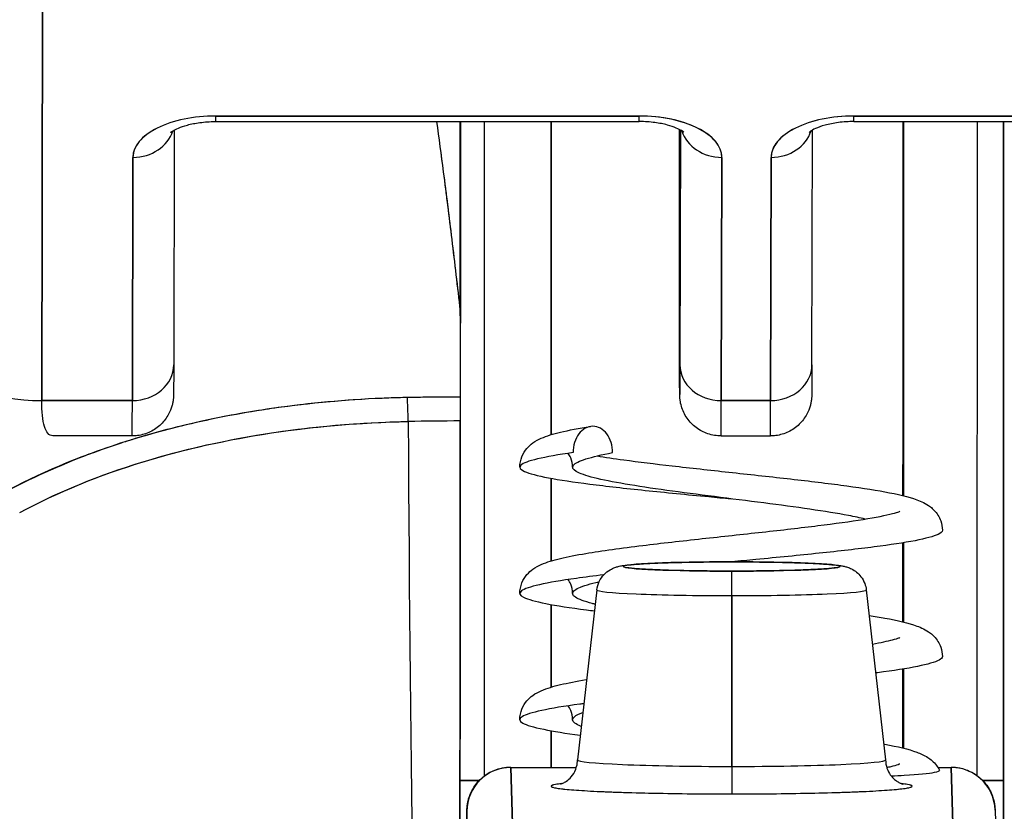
# Model space of a CAD drawing. Extents: x 784 to 1207, y 24 to 294.
# Tile 27 of 217: x 905.91 to 906.351, y 109.245 to 109.599. Entities that reach past the tile are written whole.
import ezdxf

# ---------------------------------------------------------------- set-up
doc = ezdxf.new("R2010")
doc.units = 0
doc.header["$LTSCALE"] = 4
doc.header["$MEASUREMENT"] = 0
doc.layers.get('0').update_dxf_attribs({"linetype": 'CONTINUOUS'})

msp = doc.modelspace()

# ---------------------------------------------------------------- linework, layer by layer
for p, q in [((905.92032, 109.42838), (905.92071, 109.60555)), ((905.92071, 109.60555), (905.92032, 109.42838)), ((906.18753, 109.55575), (905.99816, 109.55575)), ((905.99816, 109.55575), (906.18753, 109.55575)), ((906.47297, 109.55575), (906.2836, 109.55575)), ((906.2836, 109.55575), (906.47297, 109.55575)), ((905.9796, 109.54946), (905.97937, 109.44437)), ((905.99815, 109.55327), (906.18752, 109.55327)), ((906.10744, 109.46845), (906.10744, 109.55327)), ((906.10744, 109.55327), (906.10744, 109.46845)), ((906.10756, 109.55327), (906.10756, 109.46632)), ((906.14821, 109.41315), (906.14821, 109.55327)), ((906.14821, 109.41315), (906.14821, 109.55327)), ((906.14821, 109.55327), (906.14821, 109.41315)), ((906.20557, 109.48087), (906.20552, 109.54908)), ((906.20552, 109.54908), (906.20557, 109.48087)), ((906.20598, 109.5495), (906.20574, 109.44441)), ((906.20574, 109.44441), (906.20598, 109.5495)), ((906.2648, 109.44437), (906.26503, 109.54946)), ((906.28358, 109.55327), (906.47295, 109.55327)), ((906.30569, 109.38583), (906.30569, 109.55327)), ((906.30569, 109.55327), (906.30569, 109.38583)), ((905.96112, 109.53724), (905.96088, 109.42838)), ((905.96088, 109.42838), (905.96112, 109.53724)), ((906.2245, 109.53724), (906.22426, 109.42838)), ((906.22426, 109.42838), (906.2245, 109.53724)), ((906.24655, 109.53724), (906.24631, 109.42838)), ((906.24631, 109.42838), (906.24655, 109.53724)), ((906.20557, 109.48087), (906.20557, 109.48085)), ((906.10756, 109.46628), (906.10756, 109.46632)), ((906.10756, 109.46632), (906.10756, 109.46628)), ((905.92032, 109.42838), (905.96088, 109.42838)), ((905.96088, 109.42838), (905.92032, 109.42838)), ((906.08835, 109.42982), (906.08835, 109.42981)), ((906.24631, 109.42838), (906.22426, 109.42838)), ((906.22426, 109.42838), (906.24631, 109.42838)), ((905.9608, 109.41256), (905.92553, 109.41256)), ((906.22419, 109.41256), (906.24623, 109.41256)), ((906.14821, 109.35665), (906.14821, 109.3936)), ((906.14821, 109.35665), (906.14821, 109.3936)), ((906.14821, 109.3936), (906.14821, 109.35665)), ((906.30569, 109.32933), (906.30569, 109.36476)), ((906.30569, 109.36476), (906.30569, 109.32933)), ((906.16862, 109.34368), (906.15997, 109.26762)), ((906.28911, 109.34368), (906.29776, 109.26761)), ((906.22894, 109.34109), (906.22895, 109.26465)), ((906.22895, 109.26465), (906.22894, 109.34109)), ((906.14821, 109.30016), (906.14821, 109.3371)), ((906.14821, 109.30016), (906.14821, 109.3371)), ((906.14821, 109.3371), (906.14821, 109.30016)), ((906.30569, 109.27284), (906.30569, 109.30827)), ((906.30569, 109.30827), (906.30569, 109.27284)), ((906.14821, 109.26422), (906.14821, 109.28061)), ((906.14821, 109.26422), (906.14821, 109.28061)), ((906.14821, 109.28061), (906.14821, 109.26422)), ((906.13019, 109.26422), (906.15946, 109.26422)), ((906.13094, 109.23901), (906.13019, 109.26422)), ((906.13019, 109.26422), (906.13094, 109.23901)), ((906.3211, 109.26422), (906.32704, 109.26422)), ((906.32779, 109.23901), (906.32704, 109.26422)), ((906.32704, 109.26422), (906.32779, 109.23901)), ((906.10739, 109.25833), (906.11602, 109.25833)), ((906.11602, 109.25833), (906.10739, 109.25833)), ((906.34119, 109.25833), (906.35045, 109.25833)), ((906.35045, 109.25833), (906.34119, 109.25833)), ((906.35045, 109.19446), (906.35045, 109.25833)), ((906.35045, 109.25833), (906.35045, 109.19446)), ((906.34671, 109.24514), (906.34746, 109.21992))]:
    msp.add_line(p, q)
for centre, major_axis, ratio, start_param, end_param in [((905.99812, 109.53724), (-0.03701, -0.00003), 0.5, 4.710918, 6.281715), ((905.99815, 109.57177), (0, -0.0185), 0.001274, 0, 0.523599), ((905.99815, 109.57177), (0, -0.0185), 0.001274, 0, 0.523599), ((906.18752, 109.57177), (0, -0.0185), 0.001274, 0, 0.523599), ((906.18752, 109.57177), (0, -0.0185), 0.001274, 0, 0.523599), ((906.18749, 109.53724), (0.03701, 0.00003), 0.5, 6.281715, 7.852511), ((906.28356, 109.53724), (-0.03701, -0.00003), 0.5, 4.710918, 6.281715), ((906.28358, 109.57177), (0, -0.0185), 0.001274, 0, 0.523599), ((906.28358, 109.57177), (0, -0.0185), 0.001274, 0, 0.523599), ((905.9611, 109.55327), (0.0185, -0.00004), 0.866025, 4.714936, 6.021869), ((905.9611, 109.55327), (0.0185, -0.00004), 0.866025, 4.714936, 6.021869), ((906.1194, 109.25833), (0, 0.98425), 0.001274, 1.266466, 1.56886), ((906.20499, 109.30951), (0, -0.47913), 0.001274, 2.094395, 2.095991), ((906.22449, 109.55327), (-0.0185, 0.00004), 0.866025, 0.264148, 1.573343), ((906.22449, 109.55327), (-0.0185, 0.00004), 0.866025, 0.264148, 1.573343), ((906.24654, 109.55327), (0.0185, -0.00004), 0.866025, 4.714936, 6.021869), ((906.24654, 109.55327), (0.0185, -0.00004), 0.866025, 4.714936, 6.021869), ((906.33987, 109.25833), (0, -0.98425), 0.001274, 4.408059, 4.710116), ((906.35168, 109.25833), (0, 0.97244), 0.001274, 1.262649, 1.570796), ((905.92027, 109.49657), (-0.07874, 0.00017), 0.866025, 0.002547, 1.573343), ((906.20568, 109.53067), (0, -0.09961), 0.001274, 5.235988, 6.806784), ((906.07629, 109.46485), (0.03113, 0.00378), 0.780144, 6.187339, 6.275964), ((906.06621, 109.46452), (0.04128, 0.00334), 0.679534, 6.227017, 6.304105), ((906.10852, 108.08516), (-0.00021, -1.68497), 0.001183, 3.751549, 3.788224), ((906.10879, 108.08542), (0, -1.68466), 0.001274, 3.751547, 3.788229), ((905.96086, 109.44441), (0.0185, -0.00004), 0.866025, 4.714936, 6.283185), ((905.96086, 109.44441), (0.0185, -0.00004), 0.866025, 4.714936, 6.283185), ((906.22425, 109.44441), (-0.0185, 0.00004), 0.866025, 0.002547, 1.573343), ((906.22425, 109.44441), (-0.0185, 0.00004), 0.866025, 0.002547, 1.573343), ((906.2463, 109.44441), (0.0185, -0.00004), 0.866025, 4.714936, 6.283185), ((906.2463, 109.44441), (0.0185, -0.00004), 0.866025, 4.714936, 6.283185), ((905.9608, 109.53067), (0, -0.11811), 0.001274, 0, 0.523581), ((905.9608, 109.53067), (0, -0.11811), 0.001274, 0, 0.523599), ((906.10676, 108.98472), (-0.73842, -0.00071), 0.602968, 4.710822, 4.742814), ((906.08389, 109.41371), (-0.00038, 0.02008), 0.023974, 4.980557, 5.636236), ((906.08389, 109.41371), (0.00038, -0.02008), 0.023973, 1.838882, 2.49452), ((906.10751, 109.41394), (0, 0.02008), 0.001274, 0.64663, 1.302712), ((906.22419, 109.53067), (0, -0.11811), 0.001274, 0, 0.523599), ((906.22419, 109.53067), (0, -0.11811), 0.001274, 0, 0.523581), ((906.24623, 109.53067), (0, -0.11811), 0.001274, 0, 0.523581), ((906.24623, 109.53067), (0, -0.11811), 0.001274, 0.000005, 0.523603), ((906.10673, 108.97672), (0.74111, 0.0007), 0.597128, 1.569207, 1.600559), ((906.10673, 108.97671), (0.74133, 0.00071), 0.596956, 1.56921, 1.600553), ((906.0942, 109.56526), (0, 0.55118), 0.018727, 1.83929, 2.7281), ((906.0942, 109.56526), (0, -0.55118), 0.018727, 4.980883, 5.869693), ((906.10681, 109.56526), (0, -0.55118), 0.001274, 0.413203, 1.302712), ((906.22887, 109.35414), (-0.04851, 0), 0.042782, 4.713664, 7.855256), ((906.2288, 109.34441), (0, 0.01181), 0.001274, 6.240378, 6.283186), ((906.2288, 109.34441), (0, 0.01181), 0.001274, 6.240378, 6.283185), ((906.22887, 109.35414), (0.04851, 0), 0.042782, 4.713664, 7.855256), ((906.22893, 109.34026), (0, 0.01181), 0.001274, 4.782745, 6.240403), ((906.22893, 109.34026), (0, 0.01181), 0.001274, 4.782745, 6.240403), ((906.22887, 109.34367), (-0.06025, 0), 0.042782, 6.278319, 7.855256), ((906.22887, 109.34367), (-0.06025, 0), 0.042782, 6.278319, 7.855256), ((906.22887, 109.34367), (0.06025, 0), 0.042782, 4.713664, 6.288051), ((906.22887, 109.34367), (0.06025, 0), 0.042782, 4.713664, 6.288051), ((906.22886, 109.2676), (-0.0689, 0), 0.042782, 6.278319, 7.855256), ((906.22886, 109.2676), (-0.0689, 0), 0.042782, 6.278319, 7.855256), ((906.22886, 109.2676), (0.0689, 0), 0.042782, 4.713664, 6.288051), ((906.22886, 109.2676), (0.0689, 0), 0.042782, 4.713664, 6.288051), ((906.13018, 109.24456), (-0.01969, 0), 0.999085, 4.712389, 6.283185), ((906.13018, 109.24456), (-0.01969, 0), 0.999085, 4.712389, 6.283185), ((906.13018, 109.1354), (0, 0.12894), 0.001274, 6.24039, 6.283185), ((906.22896, 109.26415), (0, -0.01181), 0.001274, 4.669594, 6.240384), ((906.22896, 109.26415), (0, -0.01181), 0.001274, 4.669594, 6.240384), ((906.32703, 109.1354), (0, 0.12894), 0.001274, 6.24039, 6.32598), ((906.32704, 109.24456), (0.01968, 0.00059), 0.999084, 0, 1.541037), ((906.32704, 109.24456), (0.01969, 0), 0.999085, 0.029759, 1.570796), ((906.22886, 109.2558), (-0.08071, 0), 0.042782, 5.937993, 7.855256), ((906.22886, 109.2558), (0.08071, 0), 0.042782, 4.713664, 6.628377), ((906.11049, 109.1354), (0, 0.10925), 0.001274, 6.24039, 7.282904)]:
    msp.add_ellipse(centre, major_axis=major_axis, ratio=ratio, start_param=start_param, end_param=end_param)
for points, knots in [([(905.99816, 109.55575), (905.9931, 109.55571), (905.98844, 109.55526), (905.98402, 109.55434), (905.97961, 109.55343), (905.97544, 109.55205), (905.97198, 109.55032), (905.96852, 109.54859), (905.96577, 109.54651), (905.96393, 109.54431), (905.9621, 109.5421), (905.96118, 109.53977), (905.96112, 109.53724)], [0, 0, 0, 0, 0.25, 0.25, 0.25, 0.5, 0.5, 0.5, 0.75, 0.75, 0.75, 1, 1, 1, 1]), ([(906.2245, 109.53724), (906.22444, 109.53977), (906.22353, 109.5421), (906.22171, 109.54431), (906.21988, 109.54652), (906.21714, 109.5486), (906.21369, 109.55033), (906.21023, 109.55206), (906.20607, 109.55343), (906.20166, 109.55434), (906.19725, 109.55526), (906.19259, 109.55571), (906.18753, 109.55575)], [0, 0, 0, 0, 0.25, 0.25, 0.25, 0.5, 0.5, 0.5, 0.75, 0.75, 0.75, 1, 1, 1, 1]), ([(906.2836, 109.55575), (906.27853, 109.55571), (906.27387, 109.55526), (906.26945, 109.55434), (906.26504, 109.55343), (906.26087, 109.55205), (906.25741, 109.55032), (906.25395, 109.5486), (906.2512, 109.54651), (906.24937, 109.54431), (906.24753, 109.5421), (906.24662, 109.53977), (906.24655, 109.53724)], [0, 0, 0, 0, 0.25, 0.25, 0.25, 0.5, 0.5, 0.5, 0.75, 0.75, 0.75, 1, 1, 1, 1]), ([(905.9781, 109.54844), (905.9781, 109.54844), (905.97812, 109.54846), (905.97827, 109.5486), (905.9786, 109.54886), (905.97969, 109.54953), (905.98049, 109.54995), (905.98259, 109.55083), (905.98394, 109.5513), (905.98716, 109.55216), (905.98906, 109.55254), (905.99324, 109.55309), (905.99553, 109.55325), (905.99793, 109.55327), (905.99804, 109.55327), (905.99815, 109.55327)], [3.599602, 3.599602, 3.599602, 3.599602, 3.65329, 3.65329, 3.82764, 3.82764, 4.01362, 4.01362, 4.222064, 4.222064, 4.453587, 4.453587, 4.701654, 4.701654, 4.713492, 4.713492, 4.713492, 4.713492]), ([(906.0969, 109.55327), (906.0979, 109.54594), (906.09891, 109.53845), (906.09991, 109.53078), (906.10059, 109.52562), (906.10126, 109.52038), (906.10193, 109.51506), (906.10254, 109.51024), (906.10314, 109.50536), (906.10374, 109.50042), (906.10499, 109.49003), (906.10623, 109.47937), (906.10744, 109.46845)], [0.0738382, 0.0738382, 0.0738382, 0.0738382, 0.3333333, 0.3333333, 0.3333333, 0.5081485, 0.5081485, 0.5081485, 0.6666667, 0.6666667, 0.6666667, 1, 1, 1, 1]), ([(906.09691, 109.55327), (906.09792, 109.54595), (906.09893, 109.53846), (906.09992, 109.53081), (906.1012, 109.52097), (906.10247, 109.51086), (906.10372, 109.50047), (906.10497, 109.49007), (906.10621, 109.4794), (906.10744, 109.46845)], [0.073882, 0.073882, 0.073882, 0.073882, 0.3333333, 0.3333333, 0.3333333, 0.6666667, 0.6666667, 0.6666667, 1, 1, 1, 1]), ([(906.2075, 109.54847), (906.2075, 109.54847), (906.20748, 109.54849), (906.20733, 109.54862), (906.20701, 109.54888), (906.20592, 109.54955), (906.20513, 109.54996), (906.20303, 109.55084), (906.20169, 109.55131), (906.19848, 109.55216), (906.19658, 109.55254), (906.1924, 109.5531), (906.19011, 109.55325), (906.18772, 109.55327), (906.18762, 109.55327), (906.18752, 109.55327)], [0.458745, 0.458745, 0.458745, 0.458745, 0.511139, 0.511139, 0.68548, 0.68548, 0.871321, 0.871321, 1.079586, 1.079586, 1.310958, 1.310958, 1.558937, 1.558937, 1.569693, 1.569693, 1.569693, 1.569693]), ([(906.28358, 109.55327), (906.28123, 109.55327), (906.27888, 109.55311), (906.27449, 109.55254), (906.27245, 109.55213), (906.26899, 109.55118), (906.26754, 109.55065), (906.26539, 109.54969), (906.26462, 109.54924), (906.26373, 109.54863), (906.26353, 109.54844), (906.26353, 109.54844)], [1.569693, 1.569693, 1.569693, 1.569693, 1.824003, 1.824003, 2.072339, 2.072339, 2.302798, 2.302798, 2.507114, 2.507114, 2.683583, 2.683583, 2.683583, 2.683583]), ([(906.30553, 109.55327), (906.30551, 109.54053), (906.3055, 109.52773), (906.30549, 109.51486), (906.30545, 109.47527), (906.30542, 109.43505), (906.30538, 109.39417), (906.30538, 109.39142), (906.30538, 109.38866), (906.30538, 109.3859)], [0.1497895, 0.1497895, 0.1497895, 0.1497895, 0.1993364, 0.1993364, 0.1993364, 0.3517584, 0.3517584, 0.3517584, 0.3620212, 0.3620212, 0.3620212, 0.3620212]), ([(906.30553, 109.55327), (906.30547, 109.49869), (906.30543, 109.44438), (906.30538, 109.39051), (906.30538, 109.38898), (906.30538, 109.38744), (906.30538, 109.3859)], [0.1363537, 0.1363537, 0.1363537, 0.1363537, 0.3333333, 0.3333333, 0.3333333, 0.3389505, 0.3389505, 0.3389505, 0.3389505]), ([(906.35045, 109.25833), (906.35045, 109.30873), (906.35045, 109.35853), (906.35046, 109.4083), (906.35047, 109.4572), (906.35049, 109.50608), (906.3505, 109.55327)], [0, 0, 0, 0, 0.3333333, 0.3333333, 0.3333333, 0.6608154, 0.6608154, 0.6608154, 0.6608154]), ([(906.20574, 109.44441), (906.20573, 109.4391), (906.20572, 109.43538), (906.20571, 109.43324), (906.2057, 109.4311), (906.20568, 109.43053), (906.20567, 109.43161), (906.20566, 109.43269), (906.20564, 109.43541), (906.20563, 109.43968), (906.20562, 109.44394), (906.20561, 109.44975), (906.2056, 109.45666), (906.20559, 109.46357), (906.20558, 109.47159), (906.20557, 109.48087)], [0, 0, 0, 0, 0.2, 0.2, 0.2, 0.4, 0.4, 0.4, 0.6, 0.6, 0.6, 0.8, 0.8, 0.8, 1, 1, 1, 1]), ([(906.22419, 109.41256), (906.22218, 109.41256), (906.22016, 109.41289), (906.2164, 109.41416), (906.21462, 109.4151), (906.21148, 109.41747), (906.21009, 109.41892), (906.20785, 109.42215), (906.20698, 109.42397), (906.20617, 109.42675), (906.20597, 109.42769), (906.20582, 109.42876), (906.2058, 109.42895), (906.20577, 109.42927), (906.20575, 109.42941), (906.20573, 109.42971), (906.20572, 109.42986), (906.2057, 109.43011), (906.2057, 109.4302), (906.20569, 109.43042), (906.20569, 109.43051), (906.20568, 109.43077), (906.20568, 109.43089), (906.20567, 109.4314), (906.20566, 109.43181), (906.20565, 109.43415), (906.20564, 109.43731), (906.20561, 109.4467), (906.2056, 109.45332), (906.20558, 109.46703), (906.20558, 109.47371), (906.20557, 109.48085)], [0, 0, 0, 0, 0.0152437, 0.0152437, 0.0302108, 0.0302108, 0.0451875, 0.0451875, 0.0601581, 0.0601581, 0.0673092, 0.0673092, 0.0689264, 0.0689264, 0.0702228, 0.0702228, 0.0721464, 0.0721464, 0.074147, 0.074147, 0.0775296, 0.0775296, 0.0857864, 0.0857864, 0.110542, 0.110542, 0.1855583, 0.1855583, 0.2684918, 0.2684918, 0.3313559, 0.3313559, 0.3313559, 0.3313559]), ([(905.97937, 109.44437), (905.97936, 109.43896), (905.97934, 109.43505), (905.97932, 109.43209), (905.97932, 109.43155), (905.97931, 109.4309), (905.97931, 109.4308), (905.97929, 109.43026), (905.97928, 109.43018), (905.97927, 109.42997), (905.97926, 109.42983), (905.97924, 109.42947), (905.97922, 109.42925), (905.97914, 109.42855), (905.97906, 109.42801), (905.97885, 109.42696), (905.97873, 109.42645), (905.97821, 109.42467), (905.97771, 109.42343), (905.97619, 109.42062), (905.97503, 109.41909), (905.97228, 109.41642), (905.97063, 109.41526), (905.96709, 109.41355), (905.96516, 109.41297), (905.96241, 109.41261), (905.9616, 109.41256), (905.9608, 109.41256)], [0, 0, 0, 0, 0.0823467, 0.0823467, 0.1118576, 0.1118576, 0.1247539, 0.1247539, 0.1265515, 0.1265515, 0.1286021, 0.1286021, 0.1306663, 0.1306663, 0.134814, 0.134814, 0.138887, 0.138887, 0.148968, 0.148968, 0.1632472, 0.1632472, 0.1782167, 0.1782167, 0.1931923, 0.1931923, 0.1993249, 0.1993249, 0.1993249, 0.1993249]), ([(906.2648, 109.44437), (906.26479, 109.43896), (906.26477, 109.43505), (906.26476, 109.43209), (906.26475, 109.43155), (906.26474, 109.4309), (906.26474, 109.4308), (906.26472, 109.43026), (906.26472, 109.43018), (906.26471, 109.42997), (906.2647, 109.42983), (906.26467, 109.42947), (906.26465, 109.42925), (906.26457, 109.42855), (906.26449, 109.42801), (906.26428, 109.42696), (906.26416, 109.42645), (906.26365, 109.42467), (906.26314, 109.42343), (906.26162, 109.42062), (906.26046, 109.41909), (906.25771, 109.41642), (906.25606, 109.41526), (906.25252, 109.41355), (906.25059, 109.41297), (906.24784, 109.41261), (906.24704, 109.41256), (906.24623, 109.41256)], [0, 0, 0, 0, 0.0823467, 0.0823467, 0.1118576, 0.1118576, 0.1247539, 0.1247539, 0.1265515, 0.1265515, 0.1286021, 0.1286021, 0.1306663, 0.1306663, 0.134814, 0.134814, 0.138887, 0.138887, 0.148968, 0.148968, 0.1632472, 0.1632472, 0.1782167, 0.1782167, 0.1931923, 0.1931923, 0.1993249, 0.1993249, 0.1993249, 0.1993249]), ([(906.08387, 109.42974), (906.08111, 109.42968), (906.07836, 109.4296), (906.0756, 109.42951), (906.05934, 109.42892), (906.04327, 109.42755), (906.02746, 109.4254), (906.02457, 109.42501), (906.02168, 109.42459), (906.01881, 109.42414), (906.00656, 109.42224), (905.99447, 109.41986), (905.98274, 109.417), (905.97412, 109.4149), (905.96569, 109.41254), (905.95752, 109.40992), (905.95206, 109.40817), (905.94671, 109.40631), (905.94145, 109.40433), (905.92813, 109.39931), (905.91542, 109.39353), (905.90284, 109.38693)], [0, 0, 0, 0, 0.041691, 0.041691, 0.041691, 0.288189, 0.288189, 0.288189, 0.333333, 0.333333, 0.333333, 0.525455, 0.525455, 0.525455, 0.666667, 0.666667, 0.666667, 0.761007, 0.761007, 0.761007, 1, 1, 1, 1]), ([(906.08387, 109.42974), (906.0653, 109.42937), (906.04692, 109.42799), (906.02903, 109.42562), (906.0251, 109.42509), (906.0212, 109.42453), (906.01732, 109.42391), (905.99768, 109.42079), (905.97873, 109.41644), (905.96094, 109.41098), (905.95922, 109.41046), (905.95751, 109.40992), (905.95582, 109.40937), (905.93656, 109.40315), (905.91877, 109.3956), (905.90284, 109.38693)], [0, 0, 0, 0, 0.27332, 0.27332, 0.27332, 0.333333, 0.333333, 0.333333, 0.637277, 0.637277, 0.637277, 0.666667, 0.666667, 0.666667, 1, 1, 1, 1]), ([(905.92553, 109.41256), (905.92544, 109.41256), (905.92534, 109.41256), (905.92525, 109.41257), (905.92361, 109.41272), (905.92239, 109.41416), (905.92157, 109.41683), (905.92075, 109.4195), (905.92033, 109.4234), (905.92032, 109.42838)], [0.6573939, 0.6573939, 0.6573939, 0.6573939, 0.6666667, 0.6666667, 0.6666667, 0.8333333, 0.8333333, 0.8333333, 0.9999881, 0.9999881, 0.9999881, 0.9999881]), ([(906.10749, 109.42996), (906.10583, 109.42996), (906.10417, 109.42996), (906.1025, 109.42995), (906.09629, 109.42993), (906.09008, 109.42985), (906.08387, 109.42974)], [0, 0, 0, 0, 0.211211, 0.211211, 0.211211, 1, 1, 1, 1]), ([(906.10749, 109.42996), (906.10749, 109.42906), (906.10749, 109.42807), (906.10749, 109.42698), (906.10749, 109.42588), (906.10749, 109.4247), (906.10749, 109.42341), (906.10749, 109.42213), (906.10749, 109.42074), (906.10748, 109.41926)], [0, 0, 0, 0, 0.333333, 0.333333, 0.333333, 0.666667, 0.666667, 0.666667, 1, 1, 1, 1]), ([(905.91048, 109.37823), (905.92742, 109.38739), (905.94625, 109.39506), (905.96625, 109.40117), (905.98699, 109.4075), (906.00899, 109.41213), (906.0316, 109.41511), (906.04891, 109.41739), (906.06657, 109.4187), (906.08425, 109.41904)], [0, 0, 0, 0, 0.353142, 0.353142, 0.353142, 0.719555, 0.719555, 0.719555, 1, 1, 1, 1]), ([(905.91048, 109.37823), (905.92586, 109.38657), (905.94282, 109.3937), (905.96126, 109.3996), (905.97969, 109.40551), (905.99961, 109.4102), (906.02027, 109.41347), (906.04093, 109.41674), (906.06233, 109.41858), (906.08425, 109.41904)], [0, 0, 0, 0, 0.333333, 0.333333, 0.333333, 0.666667, 0.666667, 0.666667, 1, 1, 1, 1]), ([(906.10748, 109.41926), (906.10747, 109.38769), (906.10746, 109.35735), (906.10744, 109.32794), (906.10742, 109.29853), (906.1074, 109.27006), (906.10738, 109.2434), (906.10735, 109.21674), (906.10733, 109.19188), (906.1073, 109.16907), (906.10727, 109.14626), (906.10723, 109.12549), (906.1072, 109.10733), (906.10716, 109.08916), (906.10713, 109.07359), (906.10709, 109.06044)], [0, 0, 0, 0, 0.2, 0.2, 0.2, 0.4, 0.4, 0.4, 0.6, 0.6, 0.6, 0.8, 0.8, 0.8, 1, 1, 1, 1]), ([(906.17565, 109.40509), (906.17565, 109.40817), (906.17469, 109.41126), (906.17306, 109.41344), (906.17143, 109.41562), (906.16912, 109.4169), (906.16681, 109.4169), (906.16451, 109.4169), (906.1622, 109.41562), (906.16057, 109.41344), (906.15894, 109.41126), (906.15798, 109.40817), (906.15798, 109.40509)], [0, 0, 0, 0, 0.25, 0.25, 0.25, 0.5, 0.5, 0.5, 0.75, 0.75, 0.75, 1, 1, 1, 1]), ([(906.13417, 109.39857), (906.13417, 109.40017), (906.13451, 109.40182), (906.13566, 109.40472), (906.13647, 109.40599), (906.13818, 109.408), (906.13908, 109.40877), (906.14124, 109.41033), (906.14247, 109.41096), (906.14634, 109.41268), (906.14905, 109.41345), (906.1561, 109.41513), (906.1606, 109.41598), (906.16579, 109.41682)], [0, 0, 0, 0, 0.0152392, 0.0152392, 0.0301983, 0.0301983, 0.0455382, 0.0455382, 0.0680353, 0.0680353, 0.1177459, 0.1177459, 0.1756414, 0.1756414, 0.1756414, 0.1756414]), ([(906.15798, 109.40509), (906.15144, 109.40415), (906.14068, 109.40228), (906.13309, 109.39946), (906.13478, 109.39665), (906.1456, 109.39383), (906.16449, 109.39102), (906.18961, 109.3882), (906.21214, 109.38601), (906.22533, 109.38476), (906.22865, 109.38444)], [0, 0, 0, 0, 0.015625, 0.03125, 0.046875, 0.0625, 0.078125, 0.09375, 0.109375, 0.1146479, 0.1146479, 0.1146479, 0.1146479]), ([(906.15779, 109.39857), (906.15779, 109.39999), (906.15746, 109.40148), (906.15659, 109.40351), (906.15618, 109.4042), (906.15577, 109.40477)], [0, 0, 0, 0, 0.01456779, 0.01456779, 0.02367117, 0.02367117, 0.02367117, 0.02367117]), ([(906.2886, 109.37537), (906.28639, 109.3759), (906.28389, 109.37642), (906.28111, 109.37695), (906.27614, 109.37788), (906.2703, 109.37882), (906.26389, 109.37976), (906.25747, 109.3807), (906.25048, 109.38164), (906.24324, 109.38257), (906.23601, 109.38351), (906.22854, 109.38445), (906.22118, 109.38539), (906.21383, 109.38633), (906.2066, 109.38727), (906.19985, 109.3882), (906.19309, 109.38914), (906.18681, 109.39008), (906.18131, 109.39102), (906.17581, 109.39196), (906.17109, 109.39289), (906.16737, 109.39383), (906.16366, 109.39477), (906.16096, 109.39571), (906.15939, 109.39665), (906.15783, 109.39758), (906.1574, 109.39852), (906.15814, 109.39946), (906.15888, 109.4004), (906.16078, 109.40134), (906.16374, 109.40228), (906.16671, 109.40321), (906.17074, 109.40415), (906.17565, 109.40509)], [0.8350197, 0.8350197, 0.8350197, 0.8350197, 0.84375, 0.84375, 0.84375, 0.859375, 0.859375, 0.859375, 0.875, 0.875, 0.875, 0.890625, 0.890625, 0.890625, 0.90625, 0.90625, 0.90625, 0.921875, 0.921875, 0.921875, 0.9375, 0.9375, 0.9375, 0.953125, 0.953125, 0.953125, 0.96875, 0.96875, 0.96875, 0.984375, 0.984375, 0.984375, 1, 1, 1, 1]), ([(906.16871, 109.40362), (906.17228, 109.40304), (906.17632, 109.40244), (906.18721, 109.40097), (906.1946, 109.40006), (906.21041, 109.39824), (906.21906, 109.39729), (906.23638, 109.39541), (906.24528, 109.39445), (906.26219, 109.39253), (906.2704, 109.39155), (906.28516, 109.38958), (906.29186, 109.38858), (906.30324, 109.38649), (906.30783, 109.38546), (906.31376, 109.38326), (906.31568, 109.38245), (906.31893, 109.37995), (906.32015, 109.37876), (906.32165, 109.37634), (906.32207, 109.37547), (906.32287, 109.37321), (906.32314, 109.37174), (906.32314, 109.37032)], [0.1582952, 0.1582952, 0.1582952, 0.1582952, 0.2002489, 0.2002489, 0.2631436, 0.2631436, 0.3289045, 0.3289045, 0.3960096, 0.3960096, 0.464167, 0.464167, 0.5336585, 0.5336585, 0.6066269, 0.6066269, 0.6430009, 0.6430009, 0.663045, 0.663045, 0.6725038, 0.6725038, 0.6860775, 0.6860775, 0.6860775, 0.6860775]), ([(906.13417, 109.34207), (906.13417, 109.34367), (906.13451, 109.34533), (906.13566, 109.34822), (906.13648, 109.34949), (906.13818, 109.35151), (906.13908, 109.35228), (906.14126, 109.35384), (906.1425, 109.35448), (906.14637, 109.35619), (906.14909, 109.35696), (906.15562, 109.35852), (906.15941, 109.35926), (906.17086, 109.36118), (906.17961, 109.36237), (906.19744, 109.36456), (906.20653, 109.36558), (906.2246, 109.36757), (906.2338, 109.36855), (906.25129, 109.37049), (906.2598, 109.37146), (906.27504, 109.37336), (906.282, 109.37431), (906.29331, 109.37613), (906.29794, 109.37704), (906.30216, 109.37815), (906.30315, 109.37846), (906.30391, 109.37875), (906.30405, 109.37882), (906.30405, 109.37882)], [0, 0, 0, 0, 0.015255, 0.015255, 0.0302276, 0.0302276, 0.045585, 0.045585, 0.0682753, 0.0682753, 0.1179523, 0.1179523, 0.1678673, 0.1678673, 0.2503943, 0.2503943, 0.3215563, 0.3215563, 0.3902984, 0.3902984, 0.4579209, 0.4579209, 0.5243891, 0.5243891, 0.5886821, 0.5886821, 0.6166169, 0.6166169, 0.6297933, 0.6297933, 0.6297933, 0.6297933]), ([(906.32314, 109.37032), (906.32314, 109.36971), (906.32151, 109.36817), (906.31226, 109.36569), (906.29365, 109.36287), (906.26871, 109.36006), (906.24601, 109.35784), (906.23257, 109.35656), (906.22899, 109.35622)], [0.1930545, 0.1930545, 0.1930545, 0.1930545, 0.203125, 0.21875, 0.234375, 0.25, 0.265625, 0.27130231, 0.27130231, 0.27130231, 0.27130231]), ([(906.16862, 109.34368), (906.16877, 109.34498), (906.16914, 109.34627), (906.17024, 109.34859), (906.17097, 109.34965), (906.17265, 109.35142), (906.17361, 109.35216), (906.1753, 109.35314), (906.17604, 109.35346), (906.17723, 109.35389), (906.17771, 109.35403), (906.17885, 109.35432), (906.17945, 109.35443), (906.18188, 109.35482), (906.18385, 109.355), (906.18864, 109.35535), (906.19131, 109.35549), (906.19845, 109.35579), (906.20332, 109.35593), (906.21341, 109.35613), (906.21871, 109.35619), (906.22561, 109.35622), (906.22721, 109.35622), (906.2288, 109.35622)], [0, 0, 0, 0, 0.0101015, 0.0101015, 0.0199862, 0.0199862, 0.0296294, 0.0296294, 0.0377089, 0.0377089, 0.0449846, 0.0449846, 0.0568687, 0.0568687, 0.0925394, 0.0925394, 0.1243071, 0.1243071, 0.1678667, 0.1678667, 0.2085978, 0.2085978, 0.2207441, 0.2207441, 0.2207441, 0.2207441]), ([(906.22893, 109.35206), (906.22461, 109.35206), (906.22045, 109.35209), (906.21639, 109.35213), (906.21232, 109.35218), (906.20836, 109.35225), (906.20468, 109.35234), (906.20101, 109.35243), (906.19762, 109.35254), (906.19462, 109.35267), (906.19163, 109.3528), (906.18902, 109.35294), (906.1869, 109.3531), (906.18477, 109.35326), (906.18313, 109.35342), (906.18203, 109.3536), (906.18093, 109.35377), (906.18036, 109.35396), (906.18036, 109.35414), (906.18035, 109.35432), (906.18091, 109.3545), (906.182, 109.35467), (906.18309, 109.35485), (906.18472, 109.35502), (906.18684, 109.35518), (906.18895, 109.35533), (906.19155, 109.35548), (906.19454, 109.35561), (906.19753, 109.35573), (906.20091, 109.35584), (906.20458, 109.35593), (906.20825, 109.35603), (906.21221, 109.3561), (906.21627, 109.35614), (906.22033, 109.35619), (906.22448, 109.35621), (906.22881, 109.35621)], [0, 0, 0, 0, 0.083333, 0.083333, 0.083333, 0.166667, 0.166667, 0.166667, 0.25, 0.25, 0.25, 0.333333, 0.333333, 0.333333, 0.416667, 0.416667, 0.416667, 0.5, 0.5, 0.5, 0.583333, 0.583333, 0.583333, 0.666667, 0.666667, 0.666667, 0.75, 0.75, 0.75, 0.833333, 0.833333, 0.833333, 0.916667, 0.916667, 0.916667, 1, 1, 1, 1]), ([(906.2288, 109.35622), (906.23416, 109.35622), (906.23958, 109.35618), (906.24964, 109.35604), (906.25442, 109.35593), (906.2629, 109.35565), (906.26668, 109.35548), (906.27298, 109.35508), (906.27541, 109.35488), (906.27809, 109.35446), (906.27862, 109.35436), (906.27966, 109.35412), (906.28015, 109.35399), (906.28126, 109.35362), (906.28188, 109.35338), (906.28328, 109.35267), (906.28406, 109.35218), (906.28549, 109.35101), (906.28616, 109.35033), (906.28744, 109.34865), (906.28802, 109.34761), (906.28877, 109.3456), (906.289, 109.34464), (906.28911, 109.34368)], [0, 0, 0, 0, 0.0407937, 0.0407937, 0.0808919, 0.0808919, 0.1213704, 0.1213704, 0.1632966, 0.1632966, 0.173817, 0.173817, 0.181727, 0.181727, 0.1890762, 0.1890762, 0.1968842, 0.1968842, 0.2043727, 0.2043727, 0.2135231, 0.2135231, 0.2210279, 0.2210279, 0.2210279, 0.2210279]), ([(906.22881, 109.35621), (906.23313, 109.35621), (906.23729, 109.35619), (906.24135, 109.35614), (906.24541, 109.3561), (906.24938, 109.35603), (906.25305, 109.35593), (906.25673, 109.35584), (906.26011, 109.35573), (906.26311, 109.35561), (906.26611, 109.35548), (906.26871, 109.35533), (906.27084, 109.35518), (906.27296, 109.35502), (906.2746, 109.35485), (906.2757, 109.35467), (906.27681, 109.3545), (906.27737, 109.35432), (906.27738, 109.35414), (906.27738, 109.35396), (906.27683, 109.35377), (906.27574, 109.3536), (906.27464, 109.35342), (906.27301, 109.35326), (906.2709, 109.3531), (906.26878, 109.35294), (906.26619, 109.3528), (906.2632, 109.35267), (906.26021, 109.35254), (906.25683, 109.35243), (906.25316, 109.35234), (906.24949, 109.35225), (906.24553, 109.35218), (906.24147, 109.35213), (906.23741, 109.35209), (906.23325, 109.35206), (906.22893, 109.35206)], [0, 0, 0, 0, 0.083333, 0.083333, 0.083333, 0.166667, 0.166667, 0.166667, 0.25, 0.25, 0.25, 0.333333, 0.333333, 0.333333, 0.416667, 0.416667, 0.416667, 0.5, 0.5, 0.5, 0.583333, 0.583333, 0.583333, 0.666667, 0.666667, 0.666667, 0.75, 0.75, 0.75, 0.833333, 0.833333, 0.833333, 0.916667, 0.916667, 0.916667, 1, 1, 1, 1]), ([(906.17166, 109.35037), (906.16728, 109.34985), (906.15585, 109.34839), (906.1416, 109.34599), (906.13334, 109.34317), (906.13434, 109.34036), (906.1445, 109.33755), (906.15774, 109.33551), (906.16631, 109.33442), (906.16755, 109.33427)], [0.3038049, 0.3038049, 0.3038049, 0.3038049, 0.3125, 0.328125, 0.34375, 0.359375, 0.375, 0.390625, 0.39320268, 0.39320268, 0.39320268, 0.39320268]), ([(906.15779, 109.34207), (906.15779, 109.34349), (906.15746, 109.34498), (906.15659, 109.34701), (906.15618, 109.3477), (906.15577, 109.34827)], [0, 0, 0, 0, 0.01457388, 0.01457388, 0.02367448, 0.02367448, 0.02367448, 0.02367448]), ([(906.16788, 109.33721), (906.16743, 109.33732), (906.16699, 109.33743), (906.16656, 109.33755), (906.163, 109.33848), (906.16046, 109.33942), (906.15906, 109.34036), (906.15767, 109.3413), (906.15742, 109.34224), (906.15832, 109.34317), (906.15923, 109.34411), (906.1613, 109.34505), (906.16442, 109.34599), (906.16592, 109.34644), (906.16768, 109.34689), (906.16965, 109.34734)], [0.62313201, 0.62313201, 0.62313201, 0.62313201, 0.625, 0.625, 0.625, 0.640625, 0.640625, 0.640625, 0.65625, 0.65625, 0.65625, 0.671875, 0.671875, 0.671875, 0.67940498, 0.67940498, 0.67940498, 0.67940498]), ([(906.29041, 109.33225), (906.2929, 109.33186), (906.29525, 109.33146), (906.30325, 109.32999), (906.30783, 109.32896), (906.31376, 109.32677), (906.31569, 109.32595), (906.31894, 109.32345), (906.32015, 109.32226), (906.32165, 109.31984), (906.32208, 109.31896), (906.32288, 109.3167), (906.32314, 109.31524), (906.32314, 109.31382)], [0.5065369, 0.5065369, 0.5065369, 0.5065369, 0.5336736, 0.5336736, 0.6066428, 0.6066428, 0.6430133, 0.6430133, 0.6630564, 0.6630564, 0.6725735, 0.6725735, 0.6860764, 0.6860764, 0.6860764, 0.6860764]), ([(906.29187, 109.31944), (906.2956, 109.3201), (906.29871, 109.32075), (906.30217, 109.32165), (906.30315, 109.32197), (906.30391, 109.32225), (906.30405, 109.32232), (906.30405, 109.32232)], [0.54105248, 0.54105248, 0.54105248, 0.54105248, 0.58877522, 0.58877522, 0.6166914, 0.6166914, 0.62985882, 0.62985882, 0.62985882, 0.62985882]), ([(906.32314, 109.31382), (906.32314, 109.31329), (906.32177, 109.31181), (906.31334, 109.3094), (906.30105, 109.30749), (906.29363, 109.30651), (906.29334, 109.30648)], [0.50671998, 0.50671998, 0.50671998, 0.50671998, 0.515625, 0.53125, 0.546875, 0.54749677, 0.54749677, 0.54749677, 0.54749677]), ([(906.13417, 109.28557), (906.13417, 109.28717), (906.13451, 109.28883), (906.13566, 109.29173), (906.13648, 109.293), (906.13818, 109.29501), (906.13908, 109.29578), (906.14127, 109.29736), (906.14252, 109.29799), (906.14641, 109.29971), (906.14912, 109.30048), (906.15566, 109.30204), (906.15945, 109.30277), (906.16386, 109.30351), (906.16396, 109.30352), (906.16405, 109.30354)], [0, 0, 0, 0, 0.0152645, 0.0152645, 0.0302451, 0.0302451, 0.0456138, 0.0456138, 0.0684848, 0.0684848, 0.1181891, 0.1181891, 0.1680214, 0.1680214, 0.1691396, 0.1691396, 0.1691396, 0.1691396]), ([(905.77767, 109.29948), (905.77514, 109.29313), (905.77401, 109.28594), (905.77422, 109.2778), (905.77444, 109.26966), (905.77601, 109.26056), (905.77927, 109.25068), (905.77942, 109.25024), (905.77957, 109.2498), (905.77972, 109.24936), (905.78298, 109.23985), (905.78779, 109.22963), (905.794, 109.219), (905.79483, 109.21758), (905.79568, 109.21615), (905.79656, 109.21472), (905.80188, 109.20602), (905.80815, 109.19707), (905.81539, 109.18801), (905.8163, 109.18687), (905.81723, 109.18572), (905.81818, 109.18457), (905.81991, 109.18247), (905.8217, 109.18036), (905.82353, 109.17825), (905.83193, 109.16859), (905.84146, 109.15887), (905.85207, 109.14929), (905.85239, 109.14901), (905.8527, 109.14872), (905.85302, 109.14843), (905.86214, 109.14026), (905.87206, 109.13218), (905.88303, 109.12423), (905.88363, 109.1238), (905.88423, 109.12337), (905.88483, 109.12294), (905.88856, 109.12026), (905.89242, 109.1176), (905.89639, 109.11496), (905.90147, 109.11159), (905.90676, 109.10824), (905.9122, 109.10496), (905.92105, 109.09962), (905.9303, 109.09447), (905.93973, 109.08969), (905.94368, 109.08769), (905.94766, 109.08574), (905.95166, 109.08388), (905.95615, 109.08178), (905.96065, 109.07978), (905.96515, 109.07788), (905.98007, 109.07156), (905.99497, 109.06627), (906.00901, 109.06181)], [0, 0, 0, 0, 0.125, 0.125, 0.125, 0.25, 0.25, 0.25, 0.255535, 0.255535, 0.255535, 0.375, 0.375, 0.375, 0.39094, 0.39094, 0.39094, 0.487767, 0.487767, 0.487767, 0.5, 0.5, 0.5, 0.522422, 0.522422, 0.522422, 0.625, 0.625, 0.625, 0.628055, 0.628055, 0.628055, 0.715688, 0.715688, 0.715688, 0.720466, 0.720466, 0.720466, 0.75, 0.75, 0.75, 0.787783, 0.787783, 0.787783, 0.849243, 0.849243, 0.849243, 0.875, 0.875, 0.875, 0.903965, 0.903965, 0.903965, 1, 1, 1, 1]), ([(905.77767, 109.29948), (905.77556, 109.29356), (905.77437, 109.287), (905.77425, 109.28004), (905.77423, 109.27881), (905.77424, 109.27756), (905.77428, 109.27631), (905.77452, 109.26911), (905.77589, 109.26155), (905.77838, 109.25346), (905.77877, 109.25217), (905.7792, 109.25087), (905.77965, 109.24955), (905.78217, 109.24225), (905.78559, 109.23449), (905.78986, 109.22644), (905.79119, 109.22392), (905.79261, 109.22137), (905.79411, 109.2188), (905.79747, 109.21305), (905.80125, 109.20718), (905.80545, 109.20123), (905.80914, 109.19601), (905.81314, 109.19074), (905.81748, 109.18543), (905.81962, 109.1828), (905.82185, 109.18017), (905.82415, 109.17754), (905.83135, 109.16931), (905.83935, 109.16104), (905.84819, 109.15283), (905.84879, 109.15229), (905.84938, 109.15174), (905.84998, 109.15119), (905.85855, 109.14334), (905.8679, 109.13555), (905.87806, 109.12793), (905.88263, 109.1245), (905.88736, 109.12111), (905.89226, 109.11775), (905.89752, 109.11415), (905.90298, 109.1106), (905.90863, 109.10711), (905.91757, 109.1016), (905.92701, 109.09624), (905.93698, 109.0911), (905.93961, 109.08975), (905.94227, 109.0884), (905.94498, 109.08708), (905.95085, 109.08421), (905.9569, 109.08141), (905.96313, 109.07871), (905.97089, 109.07534), (905.97892, 109.07213), (905.98721, 109.0691), (905.99429, 109.06652), (906.00156, 109.06408), (906.00901, 109.06181)], [0, 0, 0, 0, 0.106229, 0.106229, 0.106229, 0.125, 0.125, 0.125, 0.232823, 0.232823, 0.232823, 0.25, 0.25, 0.25, 0.345204, 0.345204, 0.345204, 0.375, 0.375, 0.375, 0.441581, 0.441581, 0.441581, 0.5, 0.5, 0.5, 0.528868, 0.528868, 0.528868, 0.618969, 0.618969, 0.618969, 0.625, 0.625, 0.625, 0.711204, 0.711204, 0.711204, 0.75, 0.75, 0.75, 0.791698, 0.791698, 0.791698, 0.857612, 0.857612, 0.857612, 0.875, 0.875, 0.875, 0.912763, 0.912763, 0.912763, 0.959824, 0.959824, 0.959824, 1, 1, 1, 1]), ([(906.01303, 109.07174), (906.00582, 109.07376), (905.99865, 109.07597), (905.99155, 109.07837), (905.98354, 109.08107), (905.97562, 109.08402), (905.96779, 109.08719), (905.95905, 109.09074), (905.95043, 109.09457), (905.94195, 109.09868), (905.93686, 109.10116), (905.93182, 109.10373), (905.92683, 109.10641), (905.92248, 109.10875), (905.91818, 109.11116), (905.91392, 109.11365), (905.90352, 109.11973), (905.89341, 109.12626), (905.88365, 109.13322), (905.87333, 109.14058), (905.8634, 109.14842), (905.85393, 109.15672), (905.85302, 109.15752), (905.85212, 109.15832), (905.85123, 109.15912), (905.84371, 109.16585), (905.83654, 109.17286), (905.82979, 109.18013), (905.82303, 109.18741), (905.81668, 109.19494), (905.81085, 109.20269), (905.80496, 109.21052), (905.7996, 109.21857), (905.795, 109.22675), (905.79491, 109.22691), (905.79482, 109.22707), (905.79473, 109.22724), (905.79005, 109.23562), (905.78609, 109.24414), (905.78338, 109.25249), (905.78212, 109.25636), (905.78113, 109.2602), (905.78044, 109.26394), (905.77957, 109.26866), (905.77915, 109.27327), (905.77924, 109.27768), (905.77937, 109.28428), (905.78064, 109.29041), (905.78283, 109.29596)], [0, 0, 0, 0, 0.060401, 0.060401, 0.060401, 0.128439, 0.128439, 0.128439, 0.204371, 0.204371, 0.204371, 0.25, 0.25, 0.25, 0.289854, 0.289854, 0.289854, 0.38726, 0.38726, 0.38726, 0.490155, 0.490155, 0.490155, 0.5, 0.5, 0.5, 0.582487, 0.582487, 0.582487, 0.665027, 0.665027, 0.665027, 0.748353, 0.748353, 0.748353, 0.75, 0.75, 0.75, 0.835339, 0.835339, 0.835339, 0.875, 0.875, 0.875, 0.925032, 0.925032, 0.925032, 1, 1, 1, 1]), ([(906.01303, 109.07174), (905.99958, 109.07546), (905.98563, 109.0801), (905.97096, 109.08593), (905.95629, 109.09175), (905.9409, 109.09878), (905.92539, 109.10719), (905.90987, 109.1156), (905.89425, 109.12545), (905.88041, 109.13551), (905.86657, 109.14558), (905.85448, 109.1558), (905.84375, 109.16605), (905.83303, 109.17629), (905.82368, 109.18657), (905.81559, 109.1967), (905.8075, 109.20683), (905.80067, 109.21682), (905.7952, 109.2264), (905.78973, 109.23599), (905.78562, 109.24518), (905.78299, 109.2537), (905.78036, 109.26222), (905.7792, 109.27008), (905.77922, 109.27716), (905.77923, 109.28423), (905.7804, 109.29052), (905.78283, 109.29596)], [0, 0, 0, 0, 0.111111, 0.111111, 0.111111, 0.222222, 0.222222, 0.222222, 0.333333, 0.333333, 0.333333, 0.444444, 0.444444, 0.444444, 0.555556, 0.555556, 0.555556, 0.666667, 0.666667, 0.666667, 0.777778, 0.777778, 0.777778, 0.888889, 0.888889, 0.888889, 1, 1, 1, 1]), ([(906.16283, 109.29277), (906.1622, 109.29268), (906.15461, 109.29166), (906.14257, 109.2897), (906.13364, 109.28689), (906.13394, 109.28407), (906.14328, 109.28131), (906.15468, 109.27948), (906.16121, 109.27859)], [0.62361627, 0.62361627, 0.62361627, 0.62361627, 0.625, 0.640625, 0.65625, 0.671875, 0.6875, 0.70229214, 0.70229214, 0.70229214, 0.70229214]), ([(906.15779, 109.28557), (906.15779, 109.28699), (906.15746, 109.28848), (906.15659, 109.29051), (906.15618, 109.29121), (906.15577, 109.29177)], [0, 0, 0, 0, 0.01457292, 0.01457292, 0.02367043, 0.02367043, 0.02367043, 0.02367043]), ([(906.16167, 109.28258), (906.16039, 109.28308), (906.15942, 109.28358), (906.15877, 109.28407), (906.15754, 109.28501), (906.15747, 109.28595), (906.15855, 109.28689), (906.15929, 109.28753), (906.16058, 109.28818), (906.16238, 109.28882)], [0.3198529, 0.3198529, 0.3198529, 0.3198529, 0.328125, 0.328125, 0.328125, 0.34375, 0.34375, 0.34375, 0.35450871, 0.35450871, 0.35450871, 0.35450871]), ([(906.29696, 109.27465), (906.29711, 109.27462), (906.29725, 109.2746), (906.30323, 109.2735), (906.30782, 109.27247), (906.31338, 109.27041), (906.31493, 109.26975), (906.3179, 109.26784), (906.31929, 109.26674), (906.321, 109.26443), (906.32144, 109.26372), (906.32181, 109.26296)], [0.5317702, 0.5317702, 0.5317702, 0.5317702, 0.5335766, 0.5335766, 0.6065375, 0.6065375, 0.6360857, 0.6360857, 0.6591196, 0.6591196, 0.6675553, 0.6675553, 0.6675553, 0.6675553]), ([(906.15216, 109.25673), (906.15216, 109.25673), (906.15223, 109.25674), (906.15254, 109.25684), (906.15274, 109.2569), (906.15325, 109.25711), (906.15348, 109.25721), (906.15422, 109.25758), (906.1548, 109.2579), (906.1562, 109.25901), (906.15696, 109.25968), (906.15843, 109.26171), (906.15913, 109.26298), (906.15982, 109.26552), (906.15996, 109.26656), (906.15996, 109.26761)], [2.9611758, 2.9611758, 2.9611758, 2.9611758, 3.0042671, 3.0042671, 3.0370893, 3.0370893, 3.0572686, 3.0572686, 3.0875284, 3.0875284, 3.110586, 3.110586, 3.1300703, 3.1300703, 3.1415903, 3.1415903, 3.1415903, 3.1415903]), ([(906.29776, 109.2676), (906.29776, 109.2663), (906.29799, 109.26501), (906.29876, 109.2627), (906.29932, 109.2617), (906.30053, 109.25998), (906.30117, 109.25933), (906.30237, 109.25829), (906.30289, 109.25795), (906.30381, 109.2574), (906.30418, 109.25723), (906.30487, 109.25693), (906.30511, 109.25685), (906.30549, 109.25673), (906.30556, 109.25672), (906.30556, 109.25672)], [6.283183, 6.283183, 6.283183, 6.283183, 6.2974594, 6.2974594, 6.3131242, 6.3131242, 6.3323658, 6.3323658, 6.3548314, 6.3548314, 6.3810391, 6.3810391, 6.4175771, 6.4175771, 6.4635974, 6.4635974, 6.4635974, 6.4635974]), ([(906.11038, 109.19446), (906.11038, 109.20157), (906.11039, 109.20818), (906.11041, 109.2221), (906.11042, 109.2289), (906.11045, 109.23899), (906.11046, 109.24233), (906.11048, 109.24436), (906.11048, 109.24462), (906.1105, 109.24514), (906.1105, 109.24527), (906.11053, 109.2458), (906.11053, 109.24594), (906.11056, 109.2463), (906.11058, 109.24653), (906.11066, 109.24729), (906.11075, 109.24789), (906.11098, 109.24903), (906.11111, 109.2496), (906.11166, 109.25149), (906.1122, 109.25279), (906.1138, 109.25576), (906.11503, 109.25739), (906.11796, 109.26023), (906.11971, 109.26146), (906.12348, 109.26328), (906.12553, 109.2639), (906.12846, 109.26428), (906.12932, 109.26434), (906.13018, 109.26434)], [0.3798679, 0.3798679, 0.3798679, 0.3798679, 0.4439649, 0.4439649, 0.5324672, 0.5324672, 0.6211026, 0.6211026, 0.6422287, 0.6422287, 0.6501792, 0.6501792, 0.6522795, 0.6522795, 0.6545394, 0.6545394, 0.659093, 0.659093, 0.6635504, 0.6635504, 0.6741451, 0.6741451, 0.6893195, 0.6893195, 0.7052428, 0.7052428, 0.7211743, 0.7211743, 0.727735, 0.727735, 0.727735, 0.727735]), ([(906.29827, 109.26419), (906.29896, 109.26435), (906.29961, 109.2645), (906.30155, 109.26498), (906.30263, 109.2653), (906.30377, 109.2657), (906.30405, 109.26582), (906.30405, 109.26582)], [0.57230546, 0.57230546, 0.57230546, 0.57230546, 0.58422251, 0.58422251, 0.61147409, 0.61147409, 0.63019325, 0.63019325, 0.63019325, 0.63019325]), ([(906.30024, 109.26041), (906.30227, 109.26051), (906.30423, 109.26061), (906.31254, 109.26111), (906.31708, 109.26156), (906.32123, 109.26233), (906.32197, 109.26264), (906.32181, 109.26296)], [0.5133358, 0.5133358, 0.5133358, 0.5133358, 0.5434717, 0.5434717, 0.6476403, 0.6476403, 0.7169222, 0.7169222, 0.7169222, 0.7169222]), ([(906.32703, 109.26434), (906.32732, 109.26434), (906.32762, 109.26434), (906.3288, 109.26428), (906.32968, 109.26418), (906.33264, 109.26365), (906.33469, 109.26291), (906.33837, 109.26088), (906.34006, 109.25956), (906.3429, 109.25649), (906.34409, 109.2547), (906.34538, 109.25187), (906.34573, 109.25089), (906.34613, 109.24944), (906.34624, 109.24897), (906.3464, 109.24818), (906.34646, 109.24785), (906.34656, 109.24718), (906.3466, 109.24683), (906.34664, 109.24639), (906.34665, 109.24626), (906.34667, 109.24598), (906.34668, 109.24584), (906.34669, 109.2456), (906.3467, 109.2455), (906.34671, 109.2453), (906.34671, 109.24522), (906.34671, 109.24514)], [0, 0, 0, 0, 0.00224223, 0.00224223, 0.00898256, 0.00898256, 0.02514758, 0.02514758, 0.04107187, 0.04107187, 0.0570029, 0.0570029, 0.06485469, 0.06485469, 0.06852226, 0.06852226, 0.0711256, 0.0711256, 0.0739908, 0.0739908, 0.07533776, 0.07533776, 0.07733102, 0.07733102, 0.07973003, 0.07973003, 0.08311644, 0.08311644, 0.08311644, 0.08311644]), ([(906.15291, 109.25697), (906.15181, 109.25684), (906.15088, 109.25671), (906.15016, 109.25657), (906.14882, 109.25632), (906.14814, 109.25606), (906.14815, 109.2558), (906.14816, 109.25554), (906.14885, 109.25528), (906.15021, 109.25503), (906.15156, 109.25478), (906.15359, 109.25453), (906.15622, 109.2543), (906.15886, 109.25407), (906.16211, 109.25385), (906.16589, 109.25365), (906.16967, 109.25344), (906.17399, 109.25326), (906.17872, 109.2531), (906.18346, 109.25294), (906.18861, 109.2528), (906.19409, 109.25269), (906.19956, 109.25258), (906.20536, 109.25249), (906.2112, 109.25243), (906.21704, 109.25238), (906.22293, 109.25235), (906.22896, 109.25235)], [0.3898506, 0.3898506, 0.3898506, 0.3898506, 0.4285714, 0.4285714, 0.4285714, 0.5, 0.5, 0.5, 0.5714286, 0.5714286, 0.5714286, 0.6428571, 0.6428571, 0.6428571, 0.7142857, 0.7142857, 0.7142857, 0.7857143, 0.7857143, 0.7857143, 0.8571429, 0.8571429, 0.8571429, 0.9285714, 0.9285714, 0.9285714, 1, 1, 1, 1]), ([(906.22896, 109.25235), (906.235, 109.25235), (906.2409, 109.25238), (906.24674, 109.25243), (906.25259, 109.25249), (906.25838, 109.25258), (906.26385, 109.25269), (906.26931, 109.2528), (906.27446, 109.25294), (906.27918, 109.2531), (906.2839, 109.25326), (906.28821, 109.25344), (906.29198, 109.25365), (906.29575, 109.25385), (906.29898, 109.25407), (906.3016, 109.2543), (906.30422, 109.25453), (906.30623, 109.25478), (906.30757, 109.25503), (906.3089, 109.25529), (906.30958, 109.25554), (906.30957, 109.2558), (906.30956, 109.25606), (906.30887, 109.25632), (906.30751, 109.25657), (906.3068, 109.25671), (906.30589, 109.25684), (906.30481, 109.25697)], [0, 0, 0, 0, 0.0714286, 0.0714286, 0.0714286, 0.1428571, 0.1428571, 0.1428571, 0.2142857, 0.2142857, 0.2142857, 0.2857143, 0.2857143, 0.2857143, 0.3571429, 0.3571429, 0.3571429, 0.4285714, 0.4285714, 0.4285714, 0.5, 0.5, 0.5, 0.5714286, 0.5714286, 0.5714286, 0.6092456, 0.6092456, 0.6092456, 0.6092456]), ([(906.1105, 109.24456), (906.11049, 109.24489), (906.11048, 109.24436), (906.11047, 109.24296), (906.11046, 109.24156), (906.11045, 109.23928), (906.11044, 109.23619), (906.11043, 109.2331), (906.11042, 109.22919), (906.11041, 109.22457), (906.11041, 109.21995), (906.1104, 109.2146), (906.11039, 109.20866), (906.11039, 109.20423), (906.11038, 109.19948), (906.11038, 109.19446)], [0, 0, 0, 0, 0.0909091, 0.0909091, 0.0909091, 0.1818182, 0.1818182, 0.1818182, 0.2727273, 0.2727273, 0.2727273, 0.3636364, 0.3636364, 0.3636364, 0.4313687, 0.4313687, 0.4313687, 0.4313687])]:
    msp.add_open_spline(points, degree=3, knots=knots)
for points in [[(906.20552, 109.54908), (906.20552, 109.5493), (906.20552, 109.54952), (906.20552, 109.54974)], [(906.20552, 109.54907), (906.20552, 109.54929), (906.20552, 109.54952), (906.20552, 109.54974)], [(906.05911, 109.4179), (906.05911, 109.4179), (906.05911, 109.41789), (906.05911, 109.41789)], [(906.30536, 109.36471), (906.30535, 109.353), (906.30534, 109.34123), (906.30533, 109.32942)], [(906.30536, 109.36471), (906.30535, 109.35293), (906.30534, 109.34117), (906.30533, 109.32942)], [(906.16871, 109.34713), (906.16897, 109.34708), (906.16923, 109.34704), (906.16949, 109.347)], [(906.30532, 109.30821), (906.30531, 109.2965), (906.3053, 109.28474), (906.30529, 109.27293)], [(906.30532, 109.30821), (906.30531, 109.29644), (906.3053, 109.28469), (906.30529, 109.27293)]]:
    msp.add_open_spline(points, degree=3)

doc.saveas('drawing.dxf')
